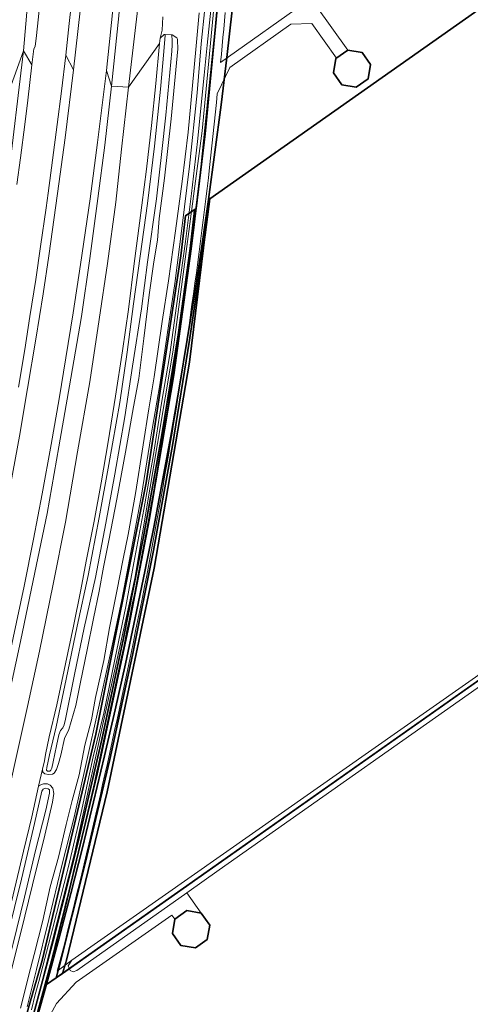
# Model space of a CAD drawing. Header units: metres. Extents: x 150385 to 171486, y 478588 to 485023.
# Tile 17 of 256: x 152254 to 152439, y 482195 to 482599. Entities that reach past the tile are written whole.
import ezdxf
from ezdxf.lldxf.tags import DXFTag

# ---------------------------------------------------------------- set-up
doc = ezdxf.new("R2010")
doc.units = ezdxf.units.M
doc.layers.add('B-WE-KG-GRENS_PERCEEL-GV', color=150, linetype='KG-PERCEEL', lineweight=30, true_color=0x007fff)
doc.layers.add('TOP-L-topo objecten vlak', color=7, linetype='Continuous', lineweight=0)
doc.styles.get("Standard").update_dxf_attribs({"font": 'NLCS-ISO.ttf'})
tags = doc.linetypes.add('KG-PERCEEL', pattern='A,5.5,-2,["P",Standard,S=1.8,R=0,X=-0.5,Y=-0.9],-2,5.5,-2,[5,NLCS.shx,S=0.75,R=0,X=0,Y=0],-2', length=19).pattern_tags.tags
tags[6] = DXFTag(74, 10)

msp = doc.modelspace()

# ---------------------------------------------------------------- linework, layer by layer
at = {"layer": 'B-WE-KG-GRENS_PERCEEL-GV', "flags": 128}
for points in [[(152323.26, 483295.16), (152322.43, 483294.57), (152325.58, 483274.9), (152328.59, 483255.2), (152331.43, 483235.48), (152334.13, 483215.73), (152336.67, 483195.97), (152339.06, 483176.19), (152341.29, 483156.39), (152343.37, 483136.57), (152345.29, 483116.74), (152347.06, 483096.89), (152348.67, 483077.03), (152349.02, 483072.26), (152349.81, 483061.49), (152350.13, 483057.16), (152350.77, 483047.36), (152351.43, 483037.28), (152352.58, 483017.38), (152353.58, 482997.48), (152354.42, 482977.58), (152355.1, 482957.66), (152355.63, 482937.74), (152356, 482917.82), (152356.22, 482897.9), (152356.28, 482877.97), (152356.19, 482858.05), (152355.94, 482838.12), (152355.54, 482818.2), (152354.99, 482798.62), (152354.29, 482779.05), (152353.45, 482759.49), (152352.45, 482739.93), (152351.3, 482720.38), (152350, 482700.84), (152348.55, 482681.32), (152346.96, 482661.8), (152345.21, 482642.29), (152343.31, 482622.8), (152341.27, 482603.33), (152339.07, 482583.87), (152336.73, 482564.42), (152334.24, 482545), (152331.6, 482525.6), (152332.09, 482525.94), (152850.04, 482890.96), (152720.12, 483075.08), (152485.03, 483409.19), (152454.51, 483387.68), (152376.96, 483333.01), (152328.41, 483298.79), (152327.16, 483297.9), (152325.14, 483296.48), (152324.42, 483295.97)], [(152323.26, 483295.16), (152322.43, 483294.57), (152325.58, 483274.9), (152328.59, 483255.2), (152331.43, 483235.48), (152334.13, 483215.73), (152336.67, 483195.97), (152339.06, 483176.19), (152341.29, 483156.39), (152343.37, 483136.57), (152345.29, 483116.74), (152347.06, 483096.89), (152348.67, 483077.03), (152349.02, 483072.26), (152349.81, 483061.49), (152350.13, 483057.16), (152350.77, 483047.36), (152351.43, 483037.28), (152352.58, 483017.38), (152353.58, 482997.48), (152354.42, 482977.58), (152355.1, 482957.66), (152355.63, 482937.74), (152356, 482917.82), (152356.22, 482897.9), (152356.28, 482877.97), (152356.19, 482858.05), (152355.94, 482838.12), (152355.54, 482818.2), (152354.99, 482798.62), (152354.29, 482779.05), (152353.45, 482759.49), (152352.45, 482739.93), (152351.3, 482720.38), (152350, 482700.84), (152348.55, 482681.32), (152346.96, 482661.8), (152345.21, 482642.29), (152343.31, 482622.8), (152341.27, 482603.33), (152339.07, 482583.87), (152336.73, 482564.42), (152334.24, 482545), (152331.6, 482525.6), (152332.09, 482525.94), (152850.04, 482890.96), (152720.12, 483075.08), (152485.03, 483409.19), (152454.51, 483387.68), (152376.96, 483333.01), (152328.41, 483298.79), (152327.16, 483297.9), (152325.14, 483296.48), (152324.42, 483295.97)], [(152323.26, 483295.16), (152322.43, 483294.57), (152325.58, 483274.9), (152328.59, 483255.2), (152331.43, 483235.48), (152334.13, 483215.73), (152336.67, 483195.97), (152339.06, 483176.19), (152341.29, 483156.39), (152343.37, 483136.57), (152345.29, 483116.74), (152347.06, 483096.89), (152348.67, 483077.03), (152349.02, 483072.26), (152349.81, 483061.49), (152350.13, 483057.16), (152350.77, 483047.36), (152351.43, 483037.28), (152352.58, 483017.38), (152353.58, 482997.48), (152354.42, 482977.58), (152355.1, 482957.66), (152355.63, 482937.74), (152356, 482917.82), (152356.22, 482897.9), (152356.28, 482877.97), (152356.19, 482858.05), (152355.94, 482838.12), (152355.54, 482818.2), (152354.99, 482798.62), (152354.29, 482779.05), (152353.45, 482759.49), (152352.45, 482739.93), (152351.3, 482720.38), (152350, 482700.84), (152348.55, 482681.32), (152346.96, 482661.8), (152345.21, 482642.29), (152343.31, 482622.8), (152341.27, 482603.33), (152339.07, 482583.87), (152336.73, 482564.42), (152334.24, 482545), (152331.6, 482525.6), (152332.02, 482525.9), (152332.09, 482525.94), (152850.04, 482890.96), (152720.12, 483075.08), (152485.03, 483409.19), (152454.51, 483387.68), (152376.96, 483333.01), (152328.41, 483298.79), (152327.16, 483297.9), (152325.14, 483296.48), (152324.42, 483295.97)], [(152323.26, 483295.16), (152322.43, 483294.57), (152325.58, 483274.9), (152328.59, 483255.2), (152331.43, 483235.48), (152334.13, 483215.73), (152336.67, 483195.97), (152339.06, 483176.19), (152341.29, 483156.39), (152343.37, 483136.57), (152345.29, 483116.74), (152347.06, 483096.89), (152348.67, 483077.03), (152349.02, 483072.26), (152349.81, 483061.49), (152350.13, 483057.16), (152350.77, 483047.36), (152351.43, 483037.28), (152352.58, 483017.38), (152353.58, 482997.48), (152354.42, 482977.58), (152355.1, 482957.66), (152355.63, 482937.74), (152356, 482917.82), (152356.22, 482897.9), (152356.28, 482877.97), (152356.19, 482858.05), (152355.94, 482838.12), (152355.54, 482818.2), (152354.99, 482798.62), (152354.29, 482779.05), (152353.45, 482759.49), (152352.45, 482739.93), (152351.3, 482720.38), (152350, 482700.84), (152348.55, 482681.32), (152346.96, 482661.8), (152345.21, 482642.29), (152343.31, 482622.8), (152341.27, 482603.33), (152339.07, 482583.87), (152336.73, 482564.42), (152334.24, 482545), (152331.6, 482525.6), (152332.09, 482525.94), (152850.04, 482890.96), (152720.12, 483075.08), (152485.03, 483409.19), (152454.51, 483387.68), (152376.96, 483333.01), (152328.41, 483298.79), (152327.16, 483297.9), (152325.14, 483296.48), (152324.42, 483295.97)], [(152323.26, 483295.16), (152322.43, 483294.57), (152325.58, 483274.9), (152328.59, 483255.2), (152331.43, 483235.48), (152334.13, 483215.73), (152336.67, 483195.97), (152339.06, 483176.19), (152341.29, 483156.39), (152343.37, 483136.57), (152345.29, 483116.74), (152347.06, 483096.89), (152348.67, 483077.03), (152349.02, 483072.26), (152349.81, 483061.49), (152350.13, 483057.16), (152350.77, 483047.36), (152351.43, 483037.28), (152352.58, 483017.38), (152353.58, 482997.48), (152354.42, 482977.58), (152355.1, 482957.66), (152355.63, 482937.74), (152356, 482917.82), (152356.22, 482897.9), (152356.28, 482877.97), (152356.19, 482858.05), (152355.94, 482838.12), (152355.54, 482818.2), (152354.99, 482798.62), (152354.29, 482779.05), (152353.45, 482759.49), (152352.45, 482739.93), (152351.3, 482720.38), (152350, 482700.84), (152348.55, 482681.32), (152346.96, 482661.8), (152345.21, 482642.29), (152343.31, 482622.8), (152341.27, 482603.33), (152339.07, 482583.87), (152336.73, 482564.42), (152334.24, 482545), (152331.6, 482525.6), (152332.09, 482525.94), (152850.04, 482890.96), (152720.12, 483075.08), (152485.03, 483409.19), (152454.51, 483387.68), (152376.96, 483333.01), (152328.41, 483298.79), (152327.16, 483297.9), (152325.14, 483296.48), (152324.42, 483295.97)], [(152332.09, 482525.94), (152330.17, 482511.21), (152323.85, 482467.89), (152316.79, 482424.68), (152308.98, 482381.61), (152300.43, 482338.67), (152291.14, 482295.89), (152281.1, 482253.28), (152270.34, 482210.85), (152269.11, 482206.37), (152521.31, 482384.11), (152947.58, 482684.52), (152979.49, 482707.51), (152850.04, 482890.96)], [(152332.09, 482525.94), (152330.17, 482511.21), (152323.85, 482467.89), (152316.79, 482424.68), (152308.98, 482381.61), (152300.43, 482338.67), (152291.14, 482295.89), (152281.1, 482253.28), (152270.34, 482210.85), (152269.11, 482206.37), (152521.31, 482384.11), (152947.58, 482684.52), (152979.49, 482707.51), (152850.04, 482890.96)], [(152332.09, 482525.94), (152330.17, 482511.21), (152323.85, 482467.89), (152316.79, 482424.68), (152308.98, 482381.61), (152300.43, 482338.67), (152291.14, 482295.89), (152281.1, 482253.28), (152270.34, 482210.85), (152269.11, 482206.37), (152521.31, 482384.11), (152947.58, 482684.52), (152979.49, 482707.51), (152850.04, 482890.96)], [(152332.09, 482525.94), (152330.17, 482511.21), (152323.85, 482467.89), (152316.79, 482424.68), (152308.98, 482381.61), (152300.43, 482338.67), (152291.14, 482295.89), (152281.1, 482253.28), (152270.34, 482210.85), (152269.11, 482206.37), (152521.31, 482384.11), (152947.58, 482684.52), (152979.49, 482707.51), (152850.04, 482890.96)], [(152273.34, 482213.62), (152271.7, 482208.2), (152521.31, 482384.11), (152947.58, 482684.52), (152979.49, 482707.51), (152850.04, 482890.96), (152332.09, 482525.94), (152332.02, 482525.9), (152323.82, 482458.92), (152309.27, 482374.43), (152290.05, 482282.59)], [(152265.15, 482203.58), (152270.2, 482222.26), (152275.11, 482240.98), (152279.88, 482259.74), (152284.51, 482278.54), (152288.99, 482297.36), (152293.33, 482316.23), (152297.53, 482335.12), (152301.58, 482354.04), (152305.49, 482373), (152309.26, 482391.98), (152312.89, 482411), (152316.37, 482430.04), (152319.7, 482449.1), (152322.89, 482468.19), (152325.94, 482487.3), (152328.84, 482506.44), (152331.6, 482525.6), (152334.24, 482545), (152336.73, 482564.42), (152339.07, 482583.87), (152341.27, 482603.33), (152343.31, 482622.8), (152345.21, 482642.29), (152346.96, 482661.8), (152348.55, 482681.32), (152350, 482700.84), (152351.3, 482720.38), (152352.45, 482739.93), (152353.45, 482759.49), (152354.29, 482779.05), (152354.99, 482798.62), (152355.54, 482818.2), (152353.18, 482816.54), (152348.12, 482812.97), (152346, 482811.48), (152346.06, 482808.08), (152345.33, 482782.39), (152343.03, 482720.86), (152339.16, 482659.49), (152335.18, 482603.72), (152330.16, 482552.64), (152326.4, 482521.07), (152325.72, 482515.35), (152324.54, 482505.42), (152317.36, 482453.68), (152307.29, 482394.14), (152298.87, 482350.66), (152285.91, 482290.03), (152272.11, 482232.35), (152265.22, 482205.41), (152263.29, 482198.38), (152258.22, 482178.87), (152259.75, 482184.21)], [(152265.15, 482203.58), (152270.2, 482222.26), (152275.11, 482240.98), (152279.88, 482259.74), (152284.51, 482278.54), (152288.99, 482297.36), (152293.33, 482316.23), (152297.53, 482335.12), (152301.58, 482354.04), (152305.49, 482373), (152309.26, 482391.98), (152312.89, 482411), (152316.37, 482430.04), (152319.7, 482449.1), (152322.89, 482468.19), (152325.94, 482487.3), (152328.84, 482506.44), (152331.6, 482525.6), (152334.24, 482545), (152336.73, 482564.42), (152339.07, 482583.87), (152341.27, 482603.33), (152343.31, 482622.8), (152345.21, 482642.29), (152346.96, 482661.8), (152348.55, 482681.32), (152350, 482700.84), (152351.3, 482720.38), (152352.45, 482739.93), (152353.45, 482759.49), (152354.29, 482779.05), (152354.99, 482798.62), (152355.54, 482818.2), (152353.18, 482816.54), (152348.12, 482812.97), (152346, 482811.48), (152346.06, 482808.08), (152345.33, 482782.39), (152343.03, 482720.86), (152339.16, 482659.49), (152335.18, 482603.72), (152330.16, 482552.64), (152326.4, 482521.07), (152325.72, 482515.35), (152324.54, 482505.42), (152317.36, 482453.68), (152307.29, 482394.14), (152298.87, 482350.66), (152285.91, 482290.03), (152272.11, 482232.35), (152265.22, 482205.41), (152263.29, 482198.38), (152258.22, 482178.87), (152259.75, 482184.21)], [(152258.22, 482178.87), (152259.75, 482184.21), (152265.15, 482203.58), (152270.2, 482222.26), (152275.11, 482240.98), (152279.88, 482259.74), (152284.51, 482278.54), (152288.99, 482297.36), (152293.33, 482316.23), (152297.53, 482335.12), (152301.58, 482354.04), (152305.49, 482373), (152309.26, 482391.98), (152312.89, 482411), (152316.37, 482430.04), (152319.7, 482449.1), (152322.89, 482468.19), (152325.94, 482487.3), (152328.84, 482506.44), (152331.6, 482525.6), (152334.24, 482545), (152336.73, 482564.42), (152339.07, 482583.87), (152341.27, 482603.33), (152343.31, 482622.8), (152345.21, 482642.29), (152346.96, 482661.8), (152348.55, 482681.32), (152350, 482700.84), (152351.3, 482720.38), (152352.45, 482739.93), (152353.45, 482759.49), (152354.29, 482779.05), (152354.99, 482798.62), (152355.54, 482818.2), (152353.18, 482816.54), (152348.12, 482812.97), (152346, 482811.48), (152346.06, 482808.08), (152345.33, 482782.39), (152343.03, 482720.86), (152339.16, 482659.49), (152335.18, 482603.72), (152330.16, 482552.64), (152326.52, 482522.01), (152326.4, 482521.07), (152325.72, 482515.35), (152324.54, 482505.42), (152317.36, 482453.68), (152307.29, 482394.14), (152298.87, 482350.66), (152285.91, 482290.03), (152272.11, 482232.35), (152265.22, 482205.41), (152263.29, 482198.38)], [(152265.15, 482203.58), (152270.2, 482222.26), (152275.11, 482240.98), (152279.88, 482259.74), (152284.51, 482278.54), (152288.99, 482297.36), (152293.33, 482316.23), (152297.53, 482335.12), (152301.58, 482354.04), (152305.49, 482373), (152309.26, 482391.98), (152312.89, 482411), (152316.37, 482430.04), (152319.7, 482449.1), (152322.89, 482468.19), (152325.94, 482487.3), (152328.84, 482506.44), (152331.6, 482525.6), (152334.24, 482545), (152336.73, 482564.42), (152339.07, 482583.87), (152341.27, 482603.33), (152343.31, 482622.8), (152345.21, 482642.29), (152346.96, 482661.8), (152348.55, 482681.32), (152350, 482700.84), (152351.3, 482720.38), (152352.45, 482739.93), (152353.45, 482759.49), (152354.29, 482779.05), (152354.99, 482798.62), (152355.54, 482818.2), (152353.18, 482816.54), (152348.12, 482812.97), (152346, 482811.48), (152346.06, 482808.08), (152345.33, 482782.39), (152343.03, 482720.86), (152339.16, 482659.49), (152335.18, 482603.72), (152330.16, 482552.64), (152326.4, 482521.07), (152325.72, 482515.35), (152324.54, 482505.42), (152317.36, 482453.68), (152307.29, 482394.14), (152298.87, 482350.66), (152285.91, 482290.03), (152272.11, 482232.35), (152265.22, 482205.41), (152263.29, 482198.38), (152258.22, 482178.87), (152259.75, 482184.21)], [(152265.15, 482203.58), (152270.2, 482222.26), (152275.11, 482240.98), (152279.88, 482259.74), (152284.51, 482278.54), (152288.99, 482297.36), (152293.33, 482316.23), (152297.53, 482335.12), (152301.58, 482354.04), (152305.49, 482373), (152309.26, 482391.98), (152312.89, 482411), (152316.37, 482430.04), (152319.7, 482449.1), (152322.89, 482468.19), (152325.94, 482487.3), (152328.84, 482506.44), (152331.6, 482525.6), (152334.24, 482545), (152336.73, 482564.42), (152339.07, 482583.87), (152341.27, 482603.33), (152343.31, 482622.8), (152345.21, 482642.29), (152346.96, 482661.8), (152348.55, 482681.32), (152350, 482700.84), (152351.3, 482720.38), (152352.45, 482739.93), (152353.45, 482759.49), (152354.29, 482779.05), (152354.99, 482798.62), (152355.54, 482818.2), (152353.18, 482816.54), (152348.12, 482812.97), (152346, 482811.48), (152346.06, 482808.08), (152345.33, 482782.39), (152343.03, 482720.86), (152339.16, 482659.49), (152335.18, 482603.72), (152330.16, 482552.64), (152326.4, 482521.07), (152325.72, 482515.35), (152324.54, 482505.42), (152317.36, 482453.68), (152307.29, 482394.14), (152298.87, 482350.66), (152285.91, 482290.03), (152272.11, 482232.35), (152265.22, 482205.41), (152263.29, 482198.38), (152258.22, 482178.87), (152259.75, 482184.21)], [(152382.78, 482577.6), (152383.77, 482583.51), (152388.65, 482586.96), (152394.58, 482585.98), (152398.02, 482581.08), (152397.04, 482575.16), (152392.15, 482571.7), (152386.25, 482572.7)], [(152382.78, 482577.6), (152386.25, 482572.7), (152392.15, 482571.7), (152397.04, 482575.16), (152398.02, 482581.08), (152394.58, 482585.98), (152388.65, 482586.96), (152383.77, 482583.51)], [(152382.78, 482577.6), (152383.77, 482583.51), (152388.65, 482586.96), (152394.58, 482585.98), (152398.02, 482581.08), (152397.04, 482575.16), (152392.15, 482571.7), (152386.25, 482572.7)], [(152382.78, 482577.6), (152386.25, 482572.7), (152392.15, 482571.7), (152397.04, 482575.16), (152398.02, 482581.08), (152394.58, 482585.98), (152388.65, 482586.96), (152383.77, 482583.51)], [(152382.78, 482577.6), (152386.25, 482572.7), (152392.15, 482571.7), (152397.04, 482575.16), (152398.02, 482581.08), (152394.58, 482585.98), (152388.65, 482586.96), (152383.77, 482583.51)], [(152382.78, 482577.6), (152383.77, 482583.51), (152388.65, 482586.96), (152394.58, 482585.98), (152398.02, 482581.08), (152397.04, 482575.16), (152392.15, 482571.7), (152386.25, 482572.7)], [(152382.78, 482577.6), (152383.77, 482583.51), (152388.65, 482586.96), (152394.58, 482585.98), (152398.02, 482581.08), (152397.04, 482575.16), (152392.15, 482571.7), (152386.25, 482572.7)], [(152382.78, 482577.6), (152386.25, 482572.7), (152392.15, 482571.7), (152397.04, 482575.16), (152398.02, 482581.08), (152394.58, 482585.98), (152388.65, 482586.96), (152383.77, 482583.51)], [(152382.78, 482577.6), (152383.77, 482583.51), (152388.65, 482586.96), (152394.58, 482585.98), (152398.02, 482581.08), (152397.04, 482575.16), (152392.15, 482571.7), (152386.25, 482572.7)], [(152382.78, 482577.6), (152386.25, 482572.7), (152392.15, 482571.7), (152397.04, 482575.16), (152398.02, 482581.08), (152394.58, 482585.98), (152388.65, 482586.96), (152383.77, 482583.51)], [(152265.15, 482203.58), (152269.11, 482206.37), (152270.34, 482210.85), (152281.1, 482253.28), (152291.14, 482295.89), (152300.43, 482338.67), (152308.98, 482381.61), (152316.79, 482424.68), (152323.85, 482467.89), (152330.17, 482511.21), (152332.09, 482525.94), (152331.6, 482525.6), (152328.84, 482506.44), (152325.94, 482487.3), (152322.89, 482468.19), (152319.7, 482449.1), (152316.37, 482430.04), (152312.89, 482411), (152309.26, 482391.98), (152305.49, 482373), (152301.58, 482354.04), (152297.53, 482335.12), (152293.33, 482316.23), (152288.99, 482297.36), (152284.51, 482278.54), (152279.88, 482259.74), (152275.11, 482240.98), (152270.2, 482222.26)], [(152265.15, 482203.58), (152269.11, 482206.37), (152270.34, 482210.85), (152281.1, 482253.28), (152291.14, 482295.89), (152300.43, 482338.67), (152308.98, 482381.61), (152316.79, 482424.68), (152323.85, 482467.89), (152330.17, 482511.21), (152332.09, 482525.94), (152331.6, 482525.6), (152328.84, 482506.44), (152325.94, 482487.3), (152322.89, 482468.19), (152319.7, 482449.1), (152316.37, 482430.04), (152312.89, 482411), (152309.26, 482391.98), (152305.49, 482373), (152301.58, 482354.04), (152297.53, 482335.12), (152293.33, 482316.23), (152288.99, 482297.36), (152284.51, 482278.54), (152279.88, 482259.74), (152275.11, 482240.98), (152270.2, 482222.26)], [(152265.15, 482203.58), (152269.11, 482206.37), (152270.34, 482210.85), (152281.1, 482253.28), (152291.14, 482295.89), (152300.43, 482338.67), (152308.98, 482381.61), (152316.79, 482424.68), (152323.85, 482467.89), (152330.17, 482511.21), (152332.09, 482525.94), (152331.6, 482525.6), (152328.84, 482506.44), (152325.94, 482487.3), (152322.89, 482468.19), (152319.7, 482449.1), (152316.37, 482430.04), (152312.89, 482411), (152309.26, 482391.98), (152305.49, 482373), (152301.58, 482354.04), (152297.53, 482335.12), (152293.33, 482316.23), (152288.99, 482297.36), (152284.51, 482278.54), (152279.88, 482259.74), (152275.11, 482240.98), (152270.2, 482222.26)], [(152265.15, 482203.58), (152269.11, 482206.37), (152270.34, 482210.85), (152281.1, 482253.28), (152291.14, 482295.89), (152300.43, 482338.67), (152308.98, 482381.61), (152316.79, 482424.68), (152323.85, 482467.89), (152330.17, 482511.21), (152332.09, 482525.94), (152331.6, 482525.6), (152328.84, 482506.44), (152325.94, 482487.3), (152322.89, 482468.19), (152319.7, 482449.1), (152316.37, 482430.04), (152312.89, 482411), (152309.26, 482391.98), (152305.49, 482373), (152301.58, 482354.04), (152297.53, 482335.12), (152293.33, 482316.23), (152288.99, 482297.36), (152284.51, 482278.54), (152279.88, 482259.74), (152275.11, 482240.98), (152270.2, 482222.26)], [(152265.15, 482203.58), (152269.11, 482206.37), (152271.7, 482208.2), (152273.34, 482213.62), (152290.05, 482282.59), (152309.27, 482374.43), (152323.82, 482458.92), (152332.02, 482525.9), (152331.6, 482525.6), (152328.84, 482506.44), (152325.94, 482487.3), (152322.89, 482468.19), (152319.7, 482449.1), (152316.37, 482430.04), (152312.89, 482411), (152309.26, 482391.98), (152305.49, 482373), (152301.58, 482354.04), (152297.53, 482335.12), (152293.33, 482316.23), (152288.99, 482297.36), (152284.51, 482278.54), (152279.88, 482259.74), (152275.11, 482240.98), (152270.2, 482222.26)], [(152173.05, 481940.7), (152174.21, 481939.04), (152175.85, 481936.73), (152177.6, 481941.19), (152179.04, 481944.88), (152183.19, 481955.45), (152190.4, 481974.22), (152197.45, 481993.05), (152204.35, 482011.94), (152211.11, 482030.88), (152217.72, 482049.88), (152224.17, 482068.92), (152230.48, 482088.02), (152236.64, 482107.16), (152242.64, 482126.35), (152248.5, 482145.59), (152254.2, 482164.88), (152258.22, 482178.87), (152263.29, 482198.38), (152265.22, 482205.41), (152272.11, 482232.35), (152285.91, 482290.03), (152298.87, 482350.66), (152307.29, 482394.14), (152317.36, 482453.68), (152324.54, 482505.42), (152325.72, 482515.35), (152326.4, 482521.07), (152326.52, 482522.01), (152322.15, 482518.92), (152320.24, 482502.6), (152306.1, 482409.44), (152285.43, 482306.37), (152263.39, 482213.43), (152231.83, 482104.64), (152211.85, 482044.44), (152192.7, 481991.25)], [(152258.22, 482178.87), (152263.29, 482198.38), (152265.22, 482205.41), (152272.11, 482232.35), (152285.91, 482290.03), (152298.87, 482350.66), (152307.29, 482394.14), (152317.36, 482453.68), (152324.54, 482505.42), (152325.72, 482515.35), (152326.4, 482521.07), (152325.91, 482521.13), (152324.05, 482505.49), (152319.14, 482470.16), (152312.48, 482429.13), (152304.98, 482387.33), (152296.77, 482345.66), (152287.86, 482304.13), (152278.26, 482262.76), (152267.96, 482221.56), (152256.97, 482180.53), (152245.3, 482139.69), (152232.94, 482099.06), (152219.9, 482058.64), (152207.04, 482020.96), (152203.88, 482012.11), (152196.98, 481993.23), (152189.93, 481974.4), (152182.73, 481955.63), (152178.58, 481945.06), (152179.04, 481944.88), (152183.19, 481955.45), (152190.4, 481974.22), (152197.45, 481993.05), (152204.35, 482011.94), (152211.11, 482030.88), (152217.72, 482049.88), (152224.17, 482068.92), (152230.48, 482088.02), (152236.64, 482107.16), (152242.64, 482126.35), (152248.5, 482145.59), (152254.2, 482164.88)], [(152258.22, 482178.87), (152263.29, 482198.38), (152265.22, 482205.41), (152272.11, 482232.35), (152285.91, 482290.03), (152298.87, 482350.66), (152307.29, 482394.14), (152317.36, 482453.68), (152324.54, 482505.42), (152325.72, 482515.35), (152326.4, 482521.07), (152325.91, 482521.13), (152324.05, 482505.49), (152319.14, 482470.16), (152312.48, 482429.13), (152304.98, 482387.33), (152296.77, 482345.66), (152287.86, 482304.13), (152278.26, 482262.76), (152267.96, 482221.56), (152256.97, 482180.53), (152245.3, 482139.69), (152232.94, 482099.06), (152219.9, 482058.64), (152207.04, 482020.96), (152203.88, 482012.11), (152196.98, 481993.23), (152189.93, 481974.4), (152182.73, 481955.63), (152178.58, 481945.06), (152179.04, 481944.88), (152183.19, 481955.45), (152190.4, 481974.22), (152197.45, 481993.05), (152204.35, 482011.94), (152211.11, 482030.88), (152217.72, 482049.88), (152224.17, 482068.92), (152230.48, 482088.02), (152236.64, 482107.16), (152242.64, 482126.35), (152248.5, 482145.59), (152254.2, 482164.88)], [(152258.22, 482178.87), (152263.29, 482198.38), (152265.22, 482205.41), (152272.11, 482232.35), (152285.91, 482290.03), (152298.87, 482350.66), (152307.29, 482394.14), (152317.36, 482453.68), (152324.54, 482505.42), (152325.72, 482515.35), (152326.4, 482521.07), (152325.91, 482521.13), (152324.05, 482505.49), (152319.14, 482470.16), (152312.48, 482429.13), (152304.98, 482387.33), (152296.77, 482345.66), (152287.86, 482304.13), (152278.26, 482262.76), (152267.96, 482221.56), (152256.97, 482180.53), (152245.3, 482139.69), (152232.94, 482099.06), (152219.9, 482058.64), (152207.04, 482020.96), (152203.88, 482012.11), (152196.98, 481993.23), (152189.93, 481974.4), (152182.73, 481955.63), (152178.58, 481945.06), (152179.04, 481944.88), (152183.19, 481955.45), (152190.4, 481974.22), (152197.45, 481993.05), (152204.35, 482011.94), (152211.11, 482030.88), (152217.72, 482049.88), (152224.17, 482068.92), (152230.48, 482088.02), (152236.64, 482107.16), (152242.64, 482126.35), (152248.5, 482145.59), (152254.2, 482164.88)], [(152258.22, 482178.87), (152263.29, 482198.38), (152265.22, 482205.41), (152272.11, 482232.35), (152285.91, 482290.03), (152298.87, 482350.66), (152307.29, 482394.14), (152317.36, 482453.68), (152324.54, 482505.42), (152325.72, 482515.35), (152326.4, 482521.07), (152325.91, 482521.13), (152324.05, 482505.49), (152319.14, 482470.16), (152312.48, 482429.13), (152304.98, 482387.33), (152296.77, 482345.66), (152287.86, 482304.13), (152278.26, 482262.76), (152267.96, 482221.56), (152256.97, 482180.53), (152245.3, 482139.69), (152232.94, 482099.06), (152219.9, 482058.64), (152207.04, 482020.96), (152203.88, 482012.11), (152196.98, 481993.23), (152189.93, 481974.4), (152182.73, 481955.63), (152178.58, 481945.06), (152179.04, 481944.88), (152183.19, 481955.45), (152190.4, 481974.22), (152197.45, 481993.05), (152204.35, 482011.94), (152211.11, 482030.88), (152217.72, 482049.88), (152224.17, 482068.92), (152230.48, 482088.02), (152236.64, 482107.16), (152242.64, 482126.35), (152248.5, 482145.59), (152254.2, 482164.88)], [(152316.77, 482224.51), (152317.79, 482230.43), (152322.67, 482233.94), (152328.59, 482232.93), (152332.1, 482228.02), (152331.09, 482222.12), (152326.21, 482218.61), (152320.28, 482219.63)], [(152317.79, 482230.43), (152316.77, 482224.51), (152320.28, 482219.63), (152326.21, 482218.61), (152331.09, 482222.12), (152332.1, 482228.02), (152328.59, 482232.93), (152322.67, 482233.94)], [(152316.77, 482224.51), (152317.79, 482230.43), (152322.67, 482233.94), (152328.59, 482232.93), (152332.1, 482228.02), (152331.09, 482222.12), (152326.21, 482218.61), (152320.28, 482219.63)], [(152317.79, 482230.43), (152316.77, 482224.51), (152320.28, 482219.63), (152326.21, 482218.61), (152331.09, 482222.12), (152332.1, 482228.02), (152328.59, 482232.93), (152322.67, 482233.94)], [(152316.77, 482224.51), (152317.79, 482230.43), (152322.67, 482233.94), (152328.59, 482232.93), (152332.1, 482228.02), (152331.09, 482222.12), (152326.21, 482218.61), (152320.28, 482219.63)], [(152317.79, 482230.43), (152316.77, 482224.51), (152320.28, 482219.63), (152326.21, 482218.61), (152331.09, 482222.12), (152332.1, 482228.02), (152328.59, 482232.93), (152322.67, 482233.94)], [(152316.77, 482224.51), (152317.79, 482230.43), (152322.67, 482233.94), (152328.59, 482232.93), (152332.1, 482228.02), (152331.09, 482222.12), (152326.21, 482218.61), (152320.28, 482219.63)], [(152317.79, 482230.43), (152316.77, 482224.51), (152320.28, 482219.63), (152326.21, 482218.61), (152331.09, 482222.12), (152332.1, 482228.02), (152328.59, 482232.93), (152322.67, 482233.94)], [(152316.77, 482224.51), (152317.79, 482230.43), (152322.67, 482233.94), (152328.59, 482232.93), (152332.1, 482228.02), (152331.09, 482222.12), (152326.21, 482218.61), (152320.28, 482219.63)], [(152317.79, 482230.43), (152316.77, 482224.51), (152320.28, 482219.63), (152326.21, 482218.61), (152331.09, 482222.12), (152332.1, 482228.02), (152328.59, 482232.93), (152322.67, 482233.94)]]:
    msp.add_lwpolyline(points, close=True, dxfattribs=at)
for points in [[(152147.59, 481874.4), (152174.21, 481939.04), (152175.85, 481936.73), (152177.6, 481941.19), (152179.04, 481944.88), (152178.58, 481945.06), (152182.73, 481955.63), (152189.93, 481974.4), (152196.98, 481993.23), (152203.88, 482012.11), (152207.04, 482020.96), (152219.9, 482058.64), (152232.94, 482099.06), (152245.3, 482139.69), (152256.97, 482180.53), (152267.96, 482221.56), (152278.26, 482262.76), (152287.86, 482304.13), (152296.77, 482345.66), (152304.98, 482387.33), (152312.48, 482429.13), (152319.14, 482470.16), (152324.05, 482505.49), (152325.91, 482521.13), (152326.4, 482521.07), (152330.16, 482552.64), (152335.18, 482603.72), (152339.16, 482659.49), (152343.03, 482720.86), (152345.33, 482782.39), (152346.06, 482808.08), (152346, 482811.48), (152340.43, 482807.56), (152253.88, 482746.57), (152252.61, 482722.29), (152250.76, 482697.67), (152246.52, 482659.77), (152243.14, 482626.52), (152240.31, 482599.94), (152235.52, 482565.85), (152228.12, 482512.6), (152224.42, 482489.14), (152218.43, 482453.96), (152206.73, 482393.04), (152186.82, 482305.55), (152170.66, 482242.21), (152157.67, 482193.41), (152136.9, 482127.69), (152109.77, 482048.29), (152086.17, 481983.62), (152078.78, 481966.34)], [(152147.59, 481874.4), (152174.21, 481939.04), (152175.85, 481936.73), (152177.6, 481941.19), (152179.04, 481944.88), (152178.58, 481945.06), (152182.73, 481955.63), (152189.93, 481974.4), (152196.98, 481993.23), (152203.88, 482012.11), (152207.04, 482020.96), (152219.9, 482058.64), (152232.94, 482099.06), (152245.3, 482139.69), (152256.97, 482180.53), (152267.96, 482221.56), (152278.26, 482262.76), (152287.86, 482304.13), (152296.77, 482345.66), (152304.98, 482387.33), (152312.48, 482429.13), (152319.14, 482470.16), (152324.05, 482505.49), (152325.91, 482521.13), (152326.4, 482521.07), (152330.16, 482552.64), (152335.18, 482603.72), (152339.16, 482659.49), (152343.03, 482720.86), (152345.33, 482782.39), (152346.06, 482808.08), (152346, 482811.48), (152340.43, 482807.56), (152253.88, 482746.57), (152252.61, 482722.29), (152250.76, 482697.67), (152246.52, 482659.77), (152243.14, 482626.52), (152240.31, 482599.94), (152235.52, 482565.85), (152228.12, 482512.6), (152224.42, 482489.14), (152218.43, 482453.96), (152206.73, 482393.04), (152186.82, 482305.55), (152170.66, 482242.21), (152157.67, 482193.41), (152136.9, 482127.69), (152109.77, 482048.29), (152086.17, 481983.62), (152078.78, 481966.34)], [(152147.59, 481874.4), (152174.21, 481939.04), (152173.05, 481940.7), (152192.7, 481991.25), (152211.85, 482044.44), (152231.83, 482104.64), (152263.39, 482213.43), (152285.43, 482306.37), (152306.1, 482409.44), (152320.24, 482502.6), (152322.15, 482518.92), (152326.52, 482522.01), (152330.16, 482552.64), (152335.18, 482603.72), (152339.16, 482659.49), (152343.03, 482720.86), (152345.33, 482782.39), (152346.06, 482808.08), (152346, 482811.48), (152340.43, 482807.56), (152253.88, 482746.57), (152252.61, 482722.29), (152250.76, 482697.67), (152246.52, 482659.77), (152243.14, 482626.52), (152240.31, 482599.94), (152235.52, 482565.85), (152228.12, 482512.6), (152224.42, 482489.14), (152218.43, 482453.96), (152206.73, 482393.04), (152186.82, 482305.55), (152170.66, 482242.21), (152157.67, 482193.41), (152136.9, 482127.69), (152109.77, 482048.29), (152086.17, 481983.62), (152078.78, 481966.34)], [(152147.59, 481874.4), (152174.21, 481939.04), (152175.85, 481936.73), (152177.6, 481941.19), (152179.04, 481944.88), (152178.58, 481945.06), (152182.73, 481955.63), (152189.93, 481974.4), (152196.98, 481993.23), (152203.88, 482012.11), (152207.04, 482020.96), (152219.9, 482058.64), (152232.94, 482099.06), (152245.3, 482139.69), (152256.97, 482180.53), (152267.96, 482221.56), (152278.26, 482262.76), (152287.86, 482304.13), (152296.77, 482345.66), (152304.98, 482387.33), (152312.48, 482429.13), (152319.14, 482470.16), (152324.05, 482505.49), (152325.91, 482521.13), (152326.4, 482521.07), (152330.16, 482552.64), (152335.18, 482603.72), (152339.16, 482659.49), (152343.03, 482720.86), (152345.33, 482782.39), (152346.06, 482808.08), (152346, 482811.48), (152340.43, 482807.56), (152253.88, 482746.57), (152252.61, 482722.29), (152250.76, 482697.67), (152246.52, 482659.77), (152243.14, 482626.52), (152240.31, 482599.94), (152235.52, 482565.85), (152228.12, 482512.6), (152224.42, 482489.14), (152218.43, 482453.96), (152206.73, 482393.04), (152186.82, 482305.55), (152170.66, 482242.21), (152157.67, 482193.41), (152136.9, 482127.69), (152109.77, 482048.29), (152086.17, 481983.62), (152078.78, 481966.34)], [(152147.59, 481874.4), (152174.21, 481939.04), (152175.85, 481936.73), (152177.6, 481941.19), (152179.04, 481944.88), (152178.58, 481945.06), (152182.73, 481955.63), (152189.93, 481974.4), (152196.98, 481993.23), (152203.88, 482012.11), (152207.04, 482020.96), (152219.9, 482058.64), (152232.94, 482099.06), (152245.3, 482139.69), (152256.97, 482180.53), (152267.96, 482221.56), (152278.26, 482262.76), (152287.86, 482304.13), (152296.77, 482345.66), (152304.98, 482387.33), (152312.48, 482429.13), (152319.14, 482470.16), (152324.05, 482505.49), (152325.91, 482521.13), (152326.4, 482521.07), (152330.16, 482552.64), (152335.18, 482603.72), (152339.16, 482659.49), (152343.03, 482720.86), (152345.33, 482782.39), (152346.06, 482808.08), (152346, 482811.48), (152340.43, 482807.56), (152253.88, 482746.57), (152252.61, 482722.29), (152250.76, 482697.67), (152246.52, 482659.77), (152243.14, 482626.52), (152240.31, 482599.94), (152235.52, 482565.85), (152228.12, 482512.6), (152224.42, 482489.14), (152218.43, 482453.96), (152206.73, 482393.04), (152186.82, 482305.55), (152170.66, 482242.21), (152157.67, 482193.41), (152136.9, 482127.69), (152109.77, 482048.29), (152086.17, 481983.62), (152078.78, 481966.34)], [(152719.76, 482102.15), (152521.31, 482384.11), (152269.11, 482206.37), (152265.15, 482203.58), (152259.75, 482184.21), (152258.22, 482178.87), (152254.2, 482164.88), (152248.5, 482145.59), (152242.64, 482126.35), (152236.64, 482107.16), (152230.48, 482088.02), (152224.17, 482068.92), (152217.72, 482049.88), (152211.11, 482030.88), (152204.35, 482011.94), (152197.45, 481993.05), (152190.4, 481974.22), (152183.19, 481955.45), (152179.04, 481944.88), (152177.6, 481941.19)], [(152719.76, 482102.15), (152521.31, 482384.11), (152269.11, 482206.37), (152265.15, 482203.58), (152259.75, 482184.21), (152258.22, 482178.87), (152254.2, 482164.88), (152248.5, 482145.59), (152242.64, 482126.35), (152236.64, 482107.16), (152230.48, 482088.02), (152224.17, 482068.92), (152217.72, 482049.88), (152211.11, 482030.88), (152204.35, 482011.94), (152197.45, 481993.05), (152190.4, 481974.22), (152183.19, 481955.45), (152179.04, 481944.88), (152177.6, 481941.19)], [(152719.76, 482102.15), (152521.31, 482384.11), (152271.7, 482208.2), (152269.11, 482206.37), (152265.15, 482203.58), (152259.75, 482184.21), (152258.22, 482178.87), (152254.2, 482164.88), (152248.5, 482145.59), (152242.64, 482126.35), (152236.64, 482107.16), (152230.48, 482088.02), (152224.17, 482068.92), (152217.72, 482049.88), (152211.11, 482030.88), (152204.35, 482011.94), (152197.45, 481993.05), (152190.4, 481974.22), (152183.19, 481955.45), (152179.04, 481944.88), (152177.6, 481941.19)], [(152719.76, 482102.15), (152521.31, 482384.11), (152269.11, 482206.37), (152265.15, 482203.58), (152259.75, 482184.21), (152258.22, 482178.87), (152254.2, 482164.88), (152248.5, 482145.59), (152242.64, 482126.35), (152236.64, 482107.16), (152230.48, 482088.02), (152224.17, 482068.92), (152217.72, 482049.88), (152211.11, 482030.88), (152204.35, 482011.94), (152197.45, 481993.05), (152190.4, 481974.22), (152183.19, 481955.45), (152179.04, 481944.88), (152177.6, 481941.19)], [(152719.76, 482102.15), (152521.31, 482384.11), (152269.11, 482206.37), (152265.15, 482203.58), (152259.75, 482184.21), (152258.22, 482178.87), (152254.2, 482164.88), (152248.5, 482145.59), (152242.64, 482126.35), (152236.64, 482107.16), (152230.48, 482088.02), (152224.17, 482068.92), (152217.72, 482049.88), (152211.11, 482030.88), (152204.35, 482011.94), (152197.45, 481993.05), (152190.4, 481974.22), (152183.19, 481955.45), (152179.04, 481944.88), (152177.6, 481941.19)]]:
    msp.add_lwpolyline(points, dxfattribs=at)
at = {"layer": 'TOP-L-topo objecten vlak', "color": 7, "linetype": 'Continuous', "lineweight": 18, "flags": 128}
for points in [[(152276.25, 482578.84), (152278.97, 482603.08), (152281.44, 482627.85), (152283.66, 482652.26), (152285.73, 482676.83), (152287.62, 482702.7), (152289.18, 482728.3), (152290.4, 482751.63), (152291.45, 482777.69), (152292.25, 482801.13), (152292.79, 482826.89), (152293.08, 482851.54), (152293.12, 482877.15), (152292.95, 482902.2), (152292.48, 482926.82), (152291.81, 482951.31)], [(152305.04, 482951.69), (152305.7, 482928.54), (152306.22, 482900.69), (152306.38, 482878.4), (152306.34, 482851.53), (152306.1, 482827.67), (152305.47, 482800.55), (152304.77, 482778.07), (152303.65, 482751.17), (152302.43, 482727.68), (152300.88, 482701.83), (152299.06, 482676.64), (152297.01, 482651.32), (152294.83, 482627.57), (152292.28, 482602.19), (152289.74, 482578.53)], [(152291.86, 482572.09), (152294.82, 482600.94), (152296.86, 482628.09), (152299.99, 482656.75), (152302.37, 482686.36), (152303.55, 482711.1), (152305.43, 482728.1), (152306.6, 482752.21), (152307.76, 482774.78), (152308.32, 482796.94), (152309.05, 482818.32), (152309.09, 482839.05), (152309.43, 482859.07), (152309.41, 482884.18), (152309.31, 482911.29), (152309.02, 482934.21), (152308.75, 482949.14)], [(152314.07, 482950.1), (152314.63, 482932.12), (152314.96, 482913.32), (152315.55, 482908.06), (152316.47, 482899.02), (152316.76, 482892.87), (152316.05, 482889.35), (152315.69, 482875.04), (152315.49, 482851.33), (152315.41, 482826.93), (152314.78, 482804.44), (152314.29, 482782.77), (152313.53, 482761.65), (152312.73, 482739.91), (152311.71, 482716.99), (152311.23, 482709.94), (152309.67, 482683.7), (152307.19, 482657.7), (152305.33, 482627.16), (152302.86, 482606.55), (152298.73, 482571.68)], [(152271.34, 482946.46), (152271.79, 482930.75), (152272.31, 482910.36), (152272.36, 482892.93), (152272.37, 482878.77), (152272.58, 482860.2), (152272.34, 482841.42), (152272.22, 482822.61), (152271.84, 482806.41), (152271.12, 482788.62), (152270.5, 482771.72), (152269.67, 482753.97), (152268.93, 482736.56), (152268.12, 482720.82), (152265.95, 482705.17), (152261.7, 482654.89), (152255.8, 482586.68)], [(152147.87, 481874.65), (152160.65, 481904.71), (152182.21, 481958.61), (152193.48, 481988.61), (152203.86, 482016.48), (152240.95, 482126.83), (152252.72, 482166.02), (152262.62, 482201.82), (152276.48, 482256.77), (152301.39, 482370.11), (152316.96, 482463), (152329.03, 482553.81), (152335.36, 482621.48), (152335.69, 482630.49), (152343.01, 482748.72), (152344.83, 482809.2), (152344.92, 482816.12), (152344.46, 482930.22)], [(152976.68, 482707.99), (152921.36, 482668.13), (152688.49, 482504.03), (152682.78, 482500), (152639.09, 482469.22), (152472.58, 482351.87), (152275.55, 482213.57)], [(152322.68, 482241.29), (152335.95, 482250.67), (152457.41, 482336.25), (152656.84, 482476.76), (152689.83, 482500), (152694.26, 482503.12), (152811.99, 482586.07), (152923.79, 482664.84), (152979.44, 482704.51)], [(152276.09, 482612.47), (152274.54, 482597.79), (152273.11, 482584.91)], [(152259.11, 482193.17), (152260.48, 482199.47), (152261.99, 482204.82), (152267.64, 482226.32), (152274.1, 482251.45), (152279.44, 482274.14), (152284.38, 482296.95), (152288.63, 482314.99), (152293.15, 482336.97), (152297.74, 482358.64), (152300.99, 482376.65), (152305.1, 482398.53), (152308.89, 482420.21), (152312.33, 482442.09), (152315.67, 482462.04), (152318.47, 482482.05), (152322.21, 482508.39), (152324.67, 482528.17), (152327.12, 482549.45), (152329.86, 482576.6), (152331.05, 482588.9), (152333.01, 482607.32)], [(152259.24, 482580.92), (152259.97, 482587.4), (152260.5, 482588.39), (152261.08, 482592.86), (152262.48, 482605.78)], [(152373.46, 482608.24), (152336.52, 482581.8), (152336.86, 482585.24), (152337.18, 482588.67), (152337.5, 482592.1), (152337.82, 482595.53), (152338.12, 482598.97), (152338.42, 482602.4)], [(152327.71, 482602.18), (152326.64, 482590.25), (152325.53, 482578.33), (152323.28, 482553.32), (152320.86, 482533.04), (152318.12, 482512.83), (152315.17, 482492.28), (152312.6, 482475.63), (152309.27, 482452.96), (152307.15, 482439.77), (152304.86, 482425.03), (152301.65, 482405.1), (152298.67, 482388.21), (152296.58, 482378.22), (152294.07, 482364.98), (152290.95, 482349.95), (152288.62, 482336.57), (152285.24, 482321.29), (152283.59, 482312.14), (152280.94, 482301.8), (152278.51, 482289.67), (152275.7, 482279.14), (152273.26, 482269.21), (152270.11, 482255.87), (152266.76, 482243.64), (152263.74, 482229.82), (152260.11, 482215.98), (152257.98, 482207.62), (152256.15, 482200.27), (152254.54, 482193.86)], [(152330.11, 482603.97), (152328.54, 482589.57), (152326.92, 482569.42), (152323.85, 482539.34), (152320.69, 482513.79), (152317.82, 482491.23), (152314.69, 482470.12), (152311.67, 482449.66), (152307.98, 482428.26), (152304.06, 482404.41), (152300.19, 482383.09), (152296.03, 482361.38), (152291.64, 482340.8), (152286.54, 482317.04), (152281.5, 482294.31), (152276.5, 482272.25), (152271.53, 482252.48), (152266.16, 482230.26), (152261.12, 482209.73), (152257.33, 482194.51)], [(152334.9, 482602.61), (152334.18, 482595.1), (152327.22, 482526.98), (152325.67, 482514.93), (152317.54, 482457.34), (152316.91, 482453.33), (152316.28, 482449.33), (152315.63, 482445.32), (152314.99, 482441.32), (152314.33, 482437.31), (152313.67, 482433.31), (152313.01, 482429.3), (152312.34, 482425.3), (152311.66, 482421.3), (152310.98, 482417.3), (152310.36, 482413.69), (152309.74, 482410.07), (152309.12, 482406.46), (152308.48, 482402.84), (152307.85, 482399.23), (152307.2, 482395.62), (152306.55, 482392.01), (152305.88, 482388.41), (152305.22, 482384.8), (152304.54, 482381.19), (152303.86, 482377.59), (152303.17, 482373.99), (152302.48, 482370.38), (152301.78, 482366.78), (152301.07, 482363.18), (152300.35, 482359.59), (152299.63, 482355.99), (152298.9, 482352.4), (152298.17, 482348.8), (152297.42, 482345.21), (152296.68, 482341.62), (152295.92, 482338.03), (152286.64, 482294.74), (152285.72, 482290.63), (152284.8, 482286.52), (152283.86, 482282.41), (152282.92, 482278.3), (152281.98, 482274.19), (152281.02, 482270.09), (152280.06, 482265.98), (152279.1, 482261.88), (152278.12, 482257.78), (152277.14, 482253.68), (152276.16, 482249.58), (152275.16, 482245.49), (152274.16, 482241.39), (152273.16, 482237.3), (152272.14, 482233.21), (152271.12, 482229.12), (152270.1, 482225.03), (152269.06, 482220.95), (152268.02, 482216.86), (152257.67, 482178.5)], [(152388.65, 482586.96), (152375.62, 482605.22)], [(152275.55, 482213.57), (152269.57, 482209.11), (152271.61, 482216.65), (152272.64, 482220.7), (152273.66, 482224.75), (152274.68, 482228.79), (152275.68, 482232.84), (152276.69, 482236.9), (152277.68, 482240.95), (152278.67, 482245.01), (152279.65, 482249.06), (152280.63, 482253.12), (152281.6, 482257.18), (152282.56, 482261.24), (152283.52, 482265.3), (152284.47, 482269.37), (152285.41, 482273.43), (152286.35, 482277.5), (152287.28, 482281.57), (152288.2, 482285.64), (152289.12, 482289.71), (152290.13, 482294.24), (152291.13, 482298.77), (152292.13, 482303.3), (152293.12, 482307.83), (152294.1, 482312.37), (152295.08, 482316.9), (152296.05, 482321.44), (152297.01, 482325.98), (152297.97, 482330.52), (152298.92, 482335.06), (152299.86, 482339.6), (152300.8, 482344.14), (152301.73, 482348.69), (152302.65, 482353.23), (152303.57, 482357.78), (152304.47, 482362.33), (152305.38, 482366.88), (152306.27, 482371.43), (152307.16, 482375.98), (152307.99, 482380.46), (152308.81, 482384.94), (152309.63, 482389.42), (152310.44, 482393.9), (152311.24, 482398.38), (152312.04, 482402.86), (152312.83, 482407.35), (152313.61, 482411.84), (152314.39, 482416.32), (152315.15, 482420.81), (152315.92, 482425.3), (152316.67, 482429.79), (152317.42, 482434.28), (152318.17, 482438.77), (152318.9, 482443.27), (152319.63, 482447.76), (152320.35, 482452.26), (152321.07, 482456.75), (152321.71, 482461.07), (152322.35, 482465.38), (152322.98, 482469.69), (152323.6, 482474.01), (152324.21, 482478.32), (152324.82, 482482.64), (152325.42, 482486.96), (152326.01, 482491.27), (152326.6, 482495.59), (152327.17, 482499.91), (152327.75, 482504.23), (152328.31, 482508.56), (152328.86, 482512.88), (152329.41, 482517.21), (152329.95, 482521.53), (152330.49, 482525.86), (152331.02, 482530.18), (152331.53, 482534.51), (152332.05, 482538.84), (152334.82, 482565.45), (152335.19, 482569), (152340.35, 482579.83), (152365.27, 482597.63), (152373.88, 482597.9), (152384.03, 482583.69)], [(152311.77, 482591.88), (152312.62, 482595.09), (152312.91, 482600.52)], [(152263.56, 482291.99), (152263.7, 482290.72), (152264.54, 482290.11), (152266.05, 482289.79), (152267.71, 482289.86), (152268.35, 482290.32), (152269.25, 482291.86), (152270.05, 482294.34), (152271.09, 482297.65), (152272.59, 482304.49), (152274.29, 482308.24), (152277.15, 482318.14), (152279.09, 482327.62), (152281.8, 482340.97), (152284.44, 482353.76), (152286.73, 482364.95), (152288.57, 482374.8), (152290.71, 482385.7), (152294.06, 482402.65), (152297.55, 482421.97), (152300.8, 482440.64), (152303.03, 482452.18), (152305.13, 482468.66), (152307.25, 482486.58), (152309.17, 482500.05), (152310.64, 482509.03), (152311.42, 482517.86), (152313.59, 482534.4), (152316.34, 482558.69), (152318.97, 482587.42), (152318.87, 482590.95), (152318.86, 482591.44), (152318.58, 482592.02), (152316.69, 482593.23), (152316.4, 482593.24)], [(152311.45, 482589.59), (152310.01, 482573.24), (152308.2, 482556.06), (152306.23, 482538.14), (152303.36, 482515.97), (152301.1, 482499.44), (152298.77, 482480.59), (152296.36, 482463.52), (152293.46, 482444.94), (152290.52, 482426.25), (152287.57, 482409.46), (152284.71, 482393.65), (152281.51, 482377.23), (152279.3, 482365.52), (152276.28, 482350.61), (152273.04, 482335.14), (152269.4, 482318.31), (152266.23, 482305.18), (152264.84, 482297.98), (152264.4, 482295.42), (152263.56, 482291.99)], [(152313.85, 482593.34), (152313.81, 482593.08), (152313.33, 482586.41), (152311.89, 482570.94), (152309.44, 482547.57), (152306.62, 482524), (152303.63, 482502.37), (152300.89, 482482.88), (152298.2, 482462.98), (152295.23, 482442.33), (152290.71, 482416.93), (152286.8, 482395.2), (152282.26, 482371.43), (152277.82, 482350.65), (152273.98, 482332.17), (152269.1, 482309.38), (152266.4, 482297.86), (152265.37, 482292.64), (152265.25, 482291.51), (152265.62, 482291.07), (152266.52, 482291.13), (152267.01, 482291.49), (152267.44, 482292.43), (152267.94, 482295.01), (152269.34, 482301.53), (152270.31, 482306), (152270.98, 482307.86), (152271.88, 482308.89), (152272.47, 482310.19), (152272.97, 482312.53), (152276.71, 482330.85), (152280.59, 482349.89), (152285.27, 482370.61), (152289.55, 482392.91), (152293.15, 482412.97), (152297.27, 482436.46), (152300.37, 482457.23), (152304.07, 482480.74), (152306.61, 482499.97), (152310.26, 482525.9), (152312.52, 482545.39), (152314.03, 482560.29), (152316.59, 482586.49), (152316.72, 482589.1), (152316.7, 482591.35), (152316.58, 482592.59), (152316.4, 482593.24)], [(152298.73, 482571.68), (152311.45, 482589.59)], [(152311.77, 482591.88), (152311.45, 482589.59)], [(152313.85, 482593.34), (152313.35, 482593.36), (152311.77, 482591.88)], [(152316.4, 482593.24), (152313.85, 482593.34)], [(152255.8, 482586.68), (152249.4, 482532.82), (152246.36, 482513.11), (152243.08, 482492.83), (152236.9, 482453.22), (152229.25, 482409.81), (152225.86, 482394.74), (152220.48, 482367.5), (152215.61, 482344.14), (152210.33, 482320.52), (152205.03, 482297.81), (152199.57, 482274.53), (152193.46, 482251.15), (152187.57, 482228.14), (152181.41, 482205.56), (152175.07, 482182.21), (152168.21, 482159.17), (152161.21, 482136.36), (152154.26, 482114.24)], [(152255.8, 482586.68), (152244.81, 482556.55)], [(152259.24, 482580.92), (152255.8, 482586.68)], [(152384.03, 482583.69), (152383.77, 482583.51), (152382.78, 482577.6), (152386.25, 482572.7), (152392.15, 482571.7), (152397.04, 482575.16), (152398.02, 482581.08), (152394.58, 482585.98), (152388.65, 482586.96)], [(152384.03, 482583.69), (152388.65, 482586.96)], [(152273.11, 482584.91), (152271.33, 482570.14), (152269.62, 482556.35), (152267.71, 482541.81), (152265.91, 482528.31), (152265.07, 482522.24), (152262.78, 482506.33), (152260.77, 482492.77), (152258.4, 482477.59), (152256.27, 482464.14), (152253.68, 482448.68)], [(152276.25, 482578.84), (152273.11, 482584.91)], [(152195.43, 482176.19), (152201.17, 482196.5), (152206.47, 482215.75), (152211.23, 482233.72), (152215.98, 482252.26), (152221.05, 482272.55), (152225.75, 482292.11), (152230.2, 482311.22), (152234.56, 482330.88), (152238.8, 482350.31), (152242.78, 482369.57), (152246.74, 482389.46), (152250.58, 482409.34), (152254.07, 482428.57), (152257.43, 482448.15), (152260.78, 482468.42), (152263.78, 482486.9), (152266.09, 482502.58), (152269.75, 482528.06), (152272.87, 482551.01), (152276.25, 482578.84)], [(152289.74, 482578.53), (152286.07, 482548.98), (152283.02, 482525.97), (152279.18, 482499), (152276.17, 482479.2), (152273.16, 482460.67), (152270.36, 482443.9), (152267.1, 482425.18), (152263.39, 482404.97), (152259.83, 482386.3), (152255.99, 482367.03), (152251.55, 482345.84), (152247.55, 482327.11), (152243.37, 482308.44), (152239.69, 482292.67), (152234.25, 482269.91), (152229.34, 482250.22), (152224.16, 482230.13), (152218.98, 482210.63), (152214.25, 482193.44)], [(152253.03, 482531.79), (152254.53, 482542.76), (152256.29, 482556.48), (152257.55, 482566.44), (152259.24, 482580.92)], [(152291.86, 482572.09), (152289.74, 482578.53)], [(152184.88, 482085.88), (152193.36, 482111.35), (152200.13, 482134.92), (152207.16, 482158.3), (152214.86, 482181.31), (152220.49, 482202.15), (152232.12, 482248.72), (152237.44, 482270.89), (152243.84, 482296.42), (152249.17, 482319.64), (152254.56, 482344.34), (152259.75, 482369.36), (152265.47, 482396.84), (152270.31, 482424.23), (152275.12, 482452.39), (152279.57, 482477.7), (152282.91, 482501.44), (152286.25, 482526.12), (152289.08, 482547.94), (152291.86, 482572.09)], [(152298.73, 482571.68), (152295.97, 482546.34), (152293.64, 482524.49), (152290.21, 482499.42), (152286.83, 482476.4), (152282.98, 482450.91), (152277.86, 482422.1), (152273.03, 482393.35), (152267.99, 482367.88), (152262.37, 482340.33), (152257.45, 482317.65), (152251.97, 482293.09), (152246.57, 482268.5), (152241.06, 482245.25), (152235.56, 482224.21), (152229.6, 482200.96), (152223.51, 482178.39), (152217.15, 482155.19), (152209.57, 482129.26), (152203.16, 482108.14), (152194.92, 482082.03)], [(152291.86, 482572.09), (152298.73, 482571.68)], [(152261.85, 482284.99), (152263.56, 482291.99)], [(152261.85, 482284.99), (152259.15, 482272.34), (152255.76, 482258.26), (152251.56, 482240.46), (152245.93, 482218.42), (152241.28, 482202.56), (152237.15, 482187.41)], [(152241.79, 482184.16), (152247.2, 482202.95), (152251.46, 482220.5), (152256.18, 482239.44), (152260.74, 482258.56), (152264.87, 482275.19), (152266.37, 482282.1), (152266.41, 482283.43), (152265.85, 482283.95), (152264.7, 482284.12), (152263.76, 482283.7), (152263.29, 482282.91), (152263.01, 482281.7), (152259.81, 482267.93), (152254.91, 482246.89), (152249.25, 482223.64), (152244.53, 482205.51), (152239.79, 482188.71)], [(152246.62, 482193.8), (152247.91, 482198.19), (152250.27, 482207.62), (152254.63, 482225.02), (152259.49, 482244.47), (152264.45, 482264.93), (152267.59, 482278.39), (152268.2, 482281.93), (152267.82, 482284.15), (152266.68, 482285.35), (152265.58, 482285.88), (152263.96, 482285.97), (152263.12, 482285.65), (152261.85, 482284.99)], [(152275.55, 482213.57), (152274.03, 482211.25), (152274.88, 482209.33), (152276.13, 482208.85), (152277.63, 482209.43), (152322.68, 482241.29)], [(152328.59, 482232.93), (152322.68, 482241.29)], [(152262.73, 482183.85), (152269.26, 482195.89), (152277.28, 482204.51), (152316.61, 482232.12), (152317.79, 482230.43)], [(152317.79, 482230.43), (152316.77, 482224.51), (152320.28, 482219.63), (152326.21, 482218.61), (152331.09, 482222.12), (152332.1, 482228.02), (152328.59, 482232.93)], [(152317.79, 482230.43), (152322.67, 482233.94), (152328.59, 482232.93)]]:
    msp.add_lwpolyline(points, dxfattribs=at)

doc.saveas('drawing.dxf')
